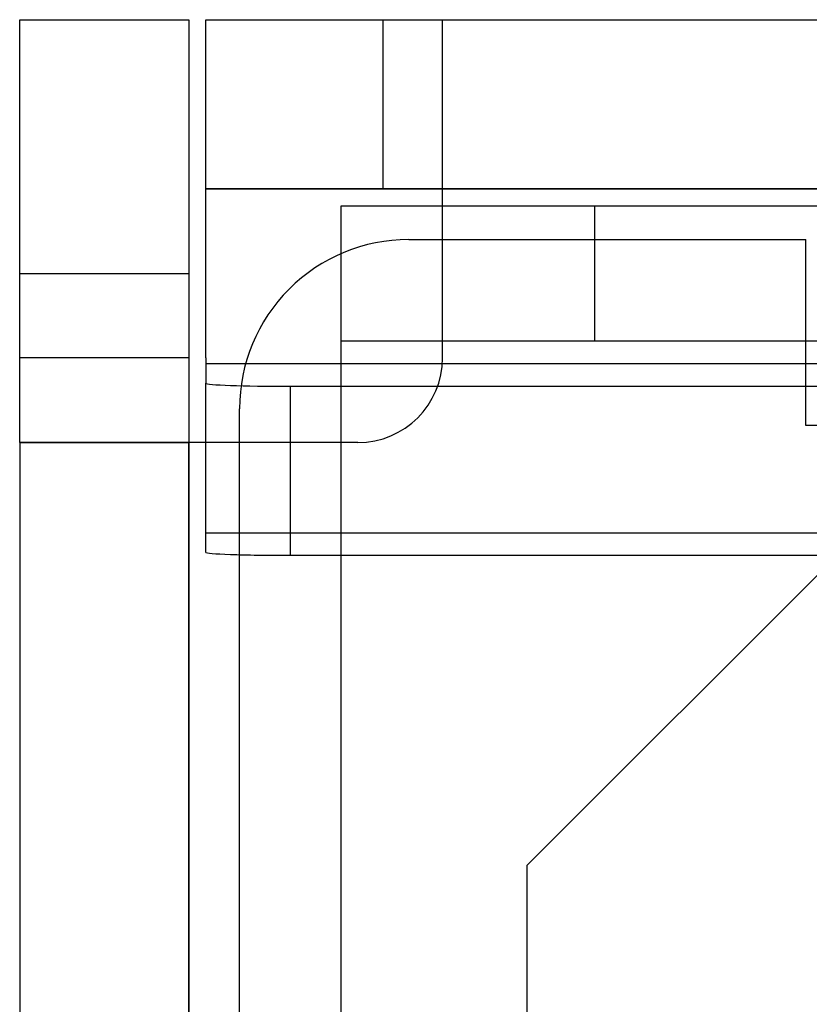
# Model space of a CAD drawing. Header units: millimetres. Extents: x 0 to 93, y 0 to 191.
# Tile 94 of 148: x 0 to 4.67, y 184.18 to 190. Entities that reach past the tile are written whole.
import ezdxf

# ---------------------------------------------------------------- set-up
doc = ezdxf.new("R2010")
doc.units = ezdxf.units.MM
doc.layers.add('MAIN-1', color=7, linetype='Continuous')
doc.layers.add('MAIN-2', color=7, linetype='Continuous')

msp = doc.modelspace()

# ---------------------------------------------------------------- linework, layer by layer
at = {"layer": 'MAIN-1'}
for p, q in [((0, 190), (1, 190)), ((0, 187.5), (0, 190)), ((1, 190), (1, 187.5)), ((1.1, 189), (1.1, 190)), ((1.1, 190), (10.1, 190)), ((1.1, 188), (1.1, 189)), ((10.1, 189), (1.1, 189)), ((1.9, 188.9), (91.1, 188.9)), ((1.9, 188.1), (1.9, 188.9)), ((91.1, 188.1), (1.9, 188.1)), ((1.9, 183.1), (1.9, 188.1)), ((1.1, 188), (1.1, 187.9651)), ((1.9, 187.9651), (1.1, 187.9651)), ((1.1, 187.9651), (1.1, 187.8499)), ((1.1, 186.8505), (1.1, 187.8499)), ((1.6, 187.8325), (1.6, 186.8331)), ((1.6, 187.8325), (1.9, 187.8325)), ((1, 187.5), (0, 187.5)), ((0, 187.5), (0, 5)), ((1.1, 187.5), (1, 187.5)), ((1, 187.5), (1, 5)), ((1.3, 183.1), (1.3, 186.8366)), ((1.6, 186.8331), (1.9, 186.8331))]:
    msp.add_line(p, q, dxfattribs=at)
for centre, major_axis, start_param, end_param in [((1.6, 187.8499), (-0.5, 0), 0, 1.570796), ((1.6, 186.8505), (0.5, 0), -3.141593, -1.570796)]:
    msp.add_ellipse(centre, major_axis=major_axis, ratio=0.034899, start_param=start_param, end_param=end_param, dxfattribs=at)
at = {"layer": 'MAIN-2'}
for p, q in [((0, 190), (0, 190)), ((1, 190), (1, 190)), ((1.1, 190), (1.1, 190)), ((2.15, 189), (2.15, 190)), ((2.5, 189), (2.5, 190)), ((2.5, 190), (2.5, 190)), ((1.1, 189), (10.1, 189)), ((1.1, 189), (1.1, 189)), ((1.1, 189), (1.1, 189)), ((2.5, 189), (90.5, 189)), ((2.5, 188), (2.5, 189)), ((2.5, 189), (2.5, 189)), ((2.5, 189), (2.5, 189)), ((1.9, 188.9), (1.9, 188.9)), ((3.4, 188.1), (3.4, 188.9)), ((2.3, 188.7), (2.3, 188.7)), ((2.3, 188.7), (4.6475, 188.7)), ((4.6475, 188.7), (4.6475, 188.7)), ((4.6475, 187.6), (4.6475, 188.7)), ((0, 188.5), (1, 188.5)), ((1.9, 188.1), (1.9, 188.1)), ((1.9, 188.1), (1.9, 188.1)), ((91.1, 188.1), (1.9, 188.1)), ((1, 188), (0, 188)), ((1.1, 188), (1.1, 188)), ((2.5, 188), (2.5, 188)), ((1.1, 187.9651), (1.1, 187.9651)), ((10.1, 187.9651), (1.1, 187.9651)), ((10.1, 187.9651), (1.9, 187.9651)), ((1.9, 187.8325), (9.6, 187.8325)), ((1.3, 186.8366), (1.3, 187.7)), ((1.3, 187.7), (1.3, 187.7)), ((4.6475, 187.6), (4.6475, 187.6)), ((10.5525, 187.6), (4.6475, 187.6)), ((0, 187.5), (1, 187.5)), ((0, 187.5), (0, 187.5)), ((1, 0), (1, 187.5)), ((1, 187.5), (1, 187.5)), ((1, 187.5), (1, 187.5)), ((2, 187.5), (1.1, 187.5)), ((2, 187.5), (2, 187.5)), ((3, 185), (5, 187)), ((1.1, 186.9657), (10.1, 186.9657)), ((1.9, 186.8331), (9.6, 186.8331)), ((3, 14.8), (3, 185)), ((3, 185), (3, 185))]:
    msp.add_line(p, q, dxfattribs=at)
for centre, radius, start, end in [((2.3, 187.7), 1, 89.99998, 180.00002), ((2, 188), 0.5, 270.00002, 0)]:
    msp.add_arc(centre, radius, start, end, dxfattribs=at)

doc.saveas('drawing.dxf')
